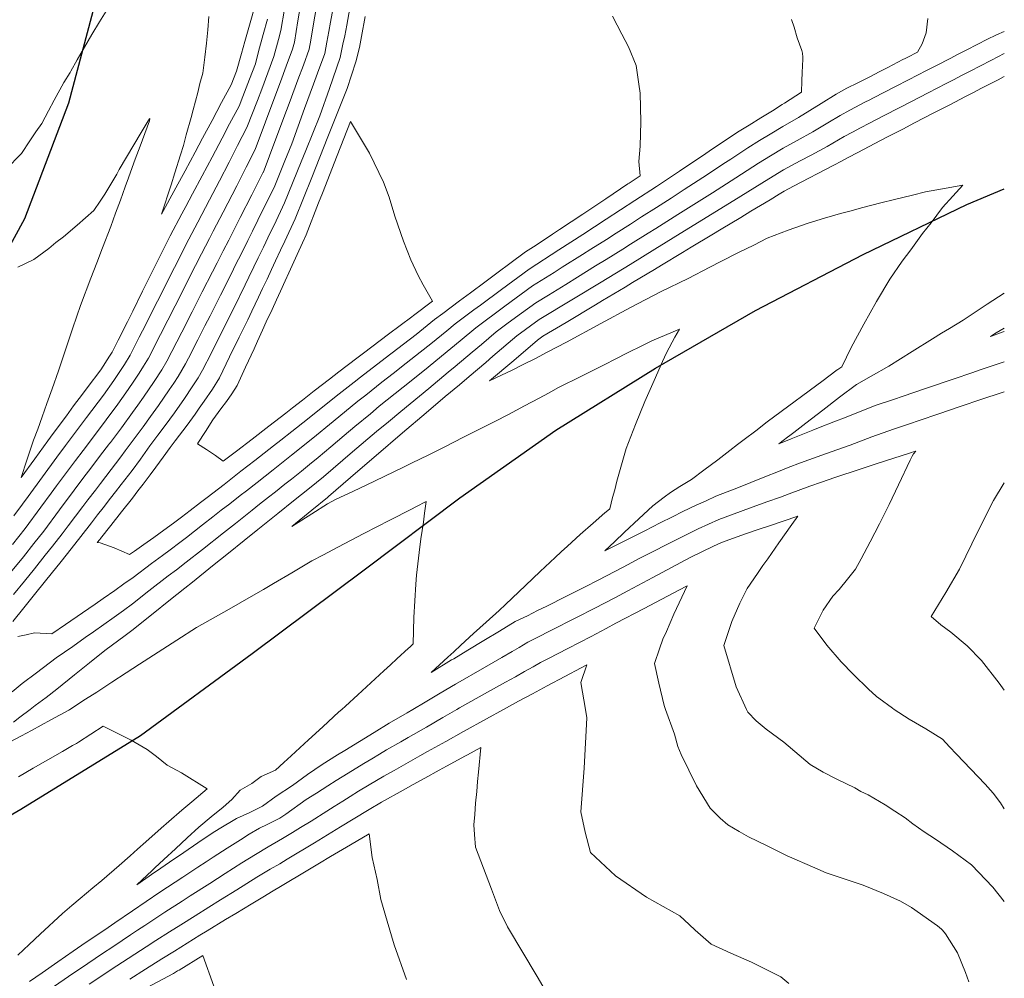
# Model space of a CAD drawing. Header units: inches. Extents: x 11351264 to 11356330, y 6702313 to 6706468.
# Tile 141 of 160: x 11356084 to 11356330, y 6704933 to 6705173. Entities that reach past the tile are written whole.
import ezdxf

# ---------------------------------------------------------------- set-up
doc = ezdxf.new("R2010")
doc.units = ezdxf.units.IN
doc.header["$MEASUREMENT"] = 0
doc.layers.add('Shumate_Contours_clip1', color=7, linetype='Continuous', lineweight=0)
doc.layers.add('Shumate_Streets_clip1', color=7, linetype='Continuous')

msp = doc.modelspace()

# ---------------------------------------------------------------- linework, layer by layer
at = {"layer": 'Shumate_Contours_clip1'}
for points, elevation in [([(11356081.44, 6705034.3), (11356084.66, 6705038.26), (11356087.31, 6705041.58), (11356089.76, 6705044.69), (11356093.7, 6705050.03), (11356097.36, 6705054.97), (11356099.58, 6705057.87), (11356101.8, 6705060.76), (11356104.01, 6705063.68), (11356105.98, 6705066.29), (11356106.26, 6705066.67), (11356106.35, 6705066.78), (11356106.44, 6705066.91), (11356106.69, 6705067.24), (11356109.19, 6705070.58), (11356111.98, 6705074.42), (11356113.3, 6705076.27), (11356114.74, 6705078.28), (11356117.43, 6705082.18), (11356119.33, 6705085.1), (11356120.6, 6705087.31), (11356124.36, 6705094.54), (11356126.91, 6705099.6), (11356129.46, 6705104.64), (11356132.01, 6705109.67), (11356133.16, 6705111.92), (11356134.68, 6705114.88), (11356136.08, 6705117.6), (11356138.05, 6705121.46), (11356138.99, 6705123.27), (11356141.9, 6705128.96), (11356144.75, 6705134.6), (11356144.78, 6705134.64), (11356144.8, 6705134.69), (11356144.96, 6705135.13), (11356147.67, 6705142.34), (11356150.54, 6705150.05), (11356151.46, 6705152.53), (11356153.41, 6705157.75), (11356154.78, 6705161.47), (11356156.26, 6705165.46), (11356156.64, 6705167.73), (11356157.53, 6705172.78), (11356158.38, 6705177.88)], 1380), ([(11356081.89, 6705041.3), (11356085.14, 6705045.37), (11356089.05, 6705050.72), (11356091.59, 6705054.2), (11356092.97, 6705056.06), (11356095.18, 6705059.08), (11356097.71, 6705062.42), (11356099.6, 6705064.91), (11356101.44, 6705067.35), (11356105.41, 6705072.6), (11356108.29, 6705076.51), (11356110.28, 6705079.32), (11356111.95, 6705081.73), (11356113.69, 6705084.29), (11356114.78, 6705086), (11356116.01, 6705088.05), (11356119.01, 6705093.95), (11356122.69, 6705101.16), (11356125.24, 6705106.23), (11356126.37, 6705108.48), (11356127.79, 6705111.26), (11356129.26, 6705114.17), (11356131.24, 6705117.98), (11356132.2, 6705119.83), (11356134.68, 6705124.6), (11356138.15, 6705131.23), (11356140.49, 6705135.9), (11356142.69, 6705140.35), (11356145.32, 6705147.22), (11356147.91, 6705154.17), (11356149.05, 6705157.27), (11356150.49, 6705161.17), (11356152.05, 6705165.44), (11356152.37, 6705166.61), (11356152.54, 6705167.23), (11356153.42, 6705172.58), (11356154.29, 6705177.94)], 1378), ([(11356082.2, 6705028.8), (11356084.93, 6705032.15), (11356087.42, 6705035.22), (11356090.13, 6705038.62), (11356091.94, 6705040.9), (11356094.4, 6705044), (11356095.91, 6705046.04), (11356099.53, 6705050.87), (11356100.82, 6705052.54), (11356102.69, 6705054.97), (11356103.98, 6705056.65), (11356105.29, 6705058.35), (11356109.06, 6705063.26), (11356110.16, 6705064.77), (11356111.39, 6705066.49), (11356113.4, 6705069.17), (11356114.62, 6705070.8), (11356116.53, 6705073.44), (11356118.49, 6705076.16), (11356121.19, 6705080.05), (11356122.34, 6705081.72), (11356123.44, 6705083.42), (11356125.26, 6705086.57), (11356126.01, 6705088.01), (11356128.35, 6705092.62), (11356130.13, 6705096.11), (11356131.43, 6705098.67), (11356134.05, 6705103.82), (11356136.85, 6705109.39), (11356137.74, 6705111.22), (11356139.36, 6705114.43), (11356140.89, 6705117.54), (11356142.06, 6705119.87), (11356144.75, 6705125.32), (11356147.43, 6705130.79), (11356150.15, 6705137.46), (11356151.88, 6705141.72), (11356155.1, 6705150.56), (11356157.36, 6705156.67), (11356158.34, 6705159.43), (11356160.15, 6705164.39), (11356160.65, 6705167.22), (11356161.18, 6705169.89), (11356161.57, 6705172.21), (11356162.5, 6705177.18)], 1382), ([(11356080.23, 6705135.33), (11356084.18, 6705139.29), (11356086.29, 6705142.46), (11356087.8, 6705144.78), (11356089.25, 6705146.84), (11356090.96, 6705150.01), (11356092.37, 6705152.64), (11356094.77, 6705157.12), (11356096.35, 6705159.59), (11356096.57, 6705159.91), (11356098.12, 6705162.77), (11356099.94, 6705165.97), (11356101.8, 6705169.15), (11356103.71, 6705172.3), (11356105.42, 6705174.96)], 1372), ([(11356082.01, 6705022.05), (11356084.73, 6705025.43), (11356087.46, 6705028.81), (11356090.18, 6705032.19), (11356091.65, 6705034.01), (11356094.13, 6705037.11), (11356096.6, 6705040.21), (11356099.07, 6705043.31), (11356101.69, 6705046.79), (11356103.24, 6705048.78), (11356104.61, 6705050.55), (11356106.48, 6705052.93), (11356107.75, 6705054.56), (11356109.18, 6705056.38), (11356111.87, 6705059.84), (11356113.97, 6705062.75), (11356116.34, 6705066.06), (11356118.33, 6705068.74), (11356120.17, 6705071.18), (11356122.48, 6705074.33), (11356125, 6705077.89), (11356126.97, 6705080.82), (11356128.46, 6705083.12), (11356129.53, 6705085), (11356131.75, 6705089.37), (11356135.04, 6705095.96), (11356137.43, 6705100.76), (11356140.19, 6705106.37), (11356141.13, 6705108.35), (11356142.36, 6705110.88), (11356143.45, 6705113.16), (11356144.78, 6705115.86), (11356146.48, 6705119.44), (11356147.43, 6705121.38), (11356150.07, 6705126.91), (11356154.26, 6705137.19), (11356155.4, 6705140.04), (11356158.87, 6705148.73), (11356161.3, 6705155.59), (11356164.01, 6705163.34), (11356164.67, 6705166.68), (11356165.17, 6705168.8), (11356165.69, 6705171.49), (11356166.46, 6705175.75)], 1384), ([(11356082.26, 6705048.49), (11356084.39, 6705051.41), (11356085.84, 6705053.39), (11356089.42, 6705058.3), (11356093, 6705063.2), (11356095.2, 6705066.14), (11356096.44, 6705067.78), (11356097.93, 6705069.78), (11356100.46, 6705073.15), (11356104.73, 6705078.76), (11356107.35, 6705082.46), (11356109.96, 6705086.4), (11356111.44, 6705088.78), (11356113.68, 6705093.26), (11356115.29, 6705096.42), (11356117.35, 6705100.53), (11356119.14, 6705104.07), (11356121.02, 6705107.81), (11356122.48, 6705110.72), (11356123.56, 6705112.87), (11356125.36, 6705116.42), (11356128.31, 6705122.08), (11356131.3, 6705127.73), (11356133.78, 6705132.43), (11356136.21, 6705137.16), (11356138.32, 6705141.28), (11356140.66, 6705145.82), (11356143.31, 6705152.61), (11356144.37, 6705155.44), (11356145.91, 6705159.55), (11356147.4, 6705163.62), (11356148.55, 6705167.85), (11356149.17, 6705170.13), (11356150.08, 6705175.46)], 1376), ([(11356131.13, 6705173.67), (11356130.82, 6705170.29), (11356130.51, 6705166.92), (11356130.11, 6705163.47), (11356129.57, 6705159.47), (11356128.89, 6705156.82), (11356128.39, 6705154.62), (11356127.22, 6705150.25), (11356126.69, 6705148.31), (11356125.45, 6705143.96), (11356124.8, 6705141.34), (11356124.03, 6705139), (11356122.59, 6705134.5), (11356121.63, 6705131.49), (11356119.28, 6705124.09), (11356122.83, 6705130.68), (11356125.14, 6705134.96), (11356127.67, 6705139.66), (11356129.56, 6705143.18), (11356131.94, 6705147.62), (11356134.31, 6705152.07), (11356136.69, 6705156.51), (11356138.05, 6705159.96), (11356139.29, 6705164.39), (11356140.12, 6705167.36), (11356140.96, 6705170.33), (11356141.61, 6705172.62), (11356142.51, 6705175.86)], 1372), ([(11356311.21, 6705173.12), (11356310.79, 6705169.58), (11356309.79, 6705166.81), (11356308.63, 6705164.73), (11356306.03, 6705163.39), (11356305.57, 6705163.15), (11356304.98, 6705162.85), (11356301.2, 6705160.9), (11356299.01, 6705159.77), (11356296.82, 6705158.64), (11356293.66, 6705157.01), (11356290.89, 6705155.64), (11356288.24, 6705154.16), (11356284.52, 6705151.84), (11356281.67, 6705150.09), (11356278.81, 6705148.35), (11356274.87, 6705146.07), (11356271.69, 6705144.12), (11356269.07, 6705142.53), (11356266.14, 6705140.74), (11356261.84, 6705137.88), (11356259.89, 6705136.63), (11356256.03, 6705134.07), (11356253.64, 6705132.53), (11356250.21, 6705130.25), (11356246.88, 6705128.15), (11356243.23, 6705125.8), (11356239.48, 6705123.45), (11356236.7, 6705121.64), (11356233.12, 6705119.37), (11356230.71, 6705117.8), (11356226.76, 6705115.31), (11356224.68, 6705113.97), (11356219.65, 6705110.82), (11356217.6, 6705109.49), (11356212.19, 6705106.11), (11356205.26, 6705101.06), (11356197.98, 6705095.63), (11356194.07, 6705092.36), (11356191.75, 6705090.42), (11356185.15, 6705084.98), (11356179.79, 6705080.74), (11356173.8, 6705075.96), (11356171.6, 6705074.1), (11356167.71, 6705070.9), (11356165.03, 6705068.63), (11356161.65, 6705065.83), (11356158.47, 6705063.12), (11356156.33, 6705061.4), (11356154.29, 6705059.73), (11356151.78, 6705057.73), (11356150.15, 6705056.42), (11356147.79, 6705054.57), (11356146.06, 6705053.19), (11356143.79, 6705051.4), (11356141.98, 6705049.95), (11356139.43, 6705047.95), (11356137.76, 6705046.63), (11356134.74, 6705044.26), (11356129.51, 6705040.11), (11356125.42, 6705036.89), (11356122.97, 6705035.02), (11356120.95, 6705033.48), (11356116.1, 6705029.7), (11356111.97, 6705026.48), (11356109.69, 6705024.82), (11356107.39, 6705023.15), (11356102.21, 6705019.45), (11356100.16, 6705018.03), (11356097, 6705015.81), (11356092.83, 6705012.94), (11356087.91, 6705009.18), (11356084.34, 6705006.48), (11356081.83, 6705004.43)], 1382), ([(11356277.04, 6705172.88), (11356277.71, 6705170.96), (11356278.48, 6705168.33), (11356279.66, 6705165.09), (11356279.79, 6705164.45), (11356279.93, 6705163.48), (11356279.91, 6705162.94), (11356279.77, 6705159.6), (11356279.61, 6705157.52), (11356279.6, 6705154.64), (11356275.3, 6705151.92), (11356274.76, 6705151.61), (11356272.26, 6705150.04), (11356269.35, 6705148.23), (11356266.43, 6705146.42), (11356263.51, 6705144.62), (11356260.46, 6705142.55), (11356257.3, 6705140.46), (11356254.74, 6705138.72), (11356251.09, 6705136.3), (11356249.01, 6705134.9), (11356243.27, 6705131.07), (11356237.79, 6705127.56), (11356230.67, 6705122.88), (11356224.75, 6705119.02), (11356218.8, 6705115.18), (11356211.33, 6705110.35), (11356204.41, 6705105.26), (11356199.12, 6705101.34), (11356197.49, 6705100.13), (11356192.85, 6705096.66), (11356190.69, 6705094.85), (11356186.69, 6705091.63), (11356184.08, 6705089.49), (11356180.55, 6705086.77), (11356177.24, 6705084.15), (11356174.46, 6705082.01), (11356170.4, 6705078.78), (11356168.41, 6705077.24), (11356162.26, 6705072.19), (11356157.16, 6705067.97), (11356151.82, 6705063.71), (11356147.22, 6705060.06), (11356143.2, 6705056.91), (11356140.55, 6705054.82), (11356138.95, 6705053.58), (11356136.33, 6705051.53), (11356134.23, 6705049.9), (11356132.11, 6705048.24), (11356129.5, 6705046.22), (11356125.47, 6705043.09), (11356123.84, 6705041.81), (11356121.38, 6705039.98), (11356119.48, 6705038.59), (11356116.74, 6705036.57), (11356112.12, 6705033.06), (11356109.83, 6705031.44), (11356107.55, 6705029.82), (11356104.66, 6705027.79), (11356102.65, 6705026.42), (11356099.43, 6705024.18), (11356095.22, 6705021.31), (11356091.8, 6705018.98), (11356087.46, 6705019.17), (11356085.35, 6705018.71), (11356083.24, 6705018.25)], 1384), ([(11356083.26, 6705110.81), (11356087.23, 6705112.73), (11356091.01, 6705115.52), (11356092.78, 6705117), (11356094.68, 6705118.44), (11356098.1, 6705121.36), (11356102.31, 6705125.03), (11356103.9, 6705127.38), (11356105.05, 6705129.14), (11356108.1, 6705134.11), (11356108.66, 6705135.27), (11356110.49, 6705138.36), (11356112.31, 6705141.47), (11356114.13, 6705144.57), (11356115.87, 6705147.53), (11356115.97, 6705147.67), (11356116.33, 6705148.08), (11356116.25, 6705147.49), (11356115.08, 6705144.36), (11356113.88, 6705141.13), (11356112.68, 6705137.9), (11356111.49, 6705134.67), (11356111, 6705133.22), (11356110.17, 6705130.97), (11356108.96, 6705127.65), (11356107.75, 6705124.33), (11356106.54, 6705121.02), (11356104.5, 6705115.66), (11356103.04, 6705111.88), (11356101.56, 6705108.09), (11356099, 6705101.19), (11356098.03, 6705098.57), (11356096.96, 6705095.34), (11356095.37, 6705090.63), (11356093.45, 6705084.89), (11356091.84, 6705080.32), (11356090.54, 6705076.68), (11356089.35, 6705073.36), (11356088.27, 6705070.26), (11356087.17, 6705067.44), (11356085.51, 6705062.46), (11356084.12, 6705058.13), (11356087.51, 6705062.8), (11356090.81, 6705067.33), (11356091.47, 6705068.21), (11356093.85, 6705071.47), (11356095.43, 6705073.59), (11356097.24, 6705076.06), (11356099.42, 6705078.97), (11356100.63, 6705080.62), (11356104.03, 6705085.11), (11356106.25, 6705088.5), (11356106.88, 6705089.52), (11356108.37, 6705092.51), (11356110.7, 6705097.16), (11356112.03, 6705099.83), (11356114.52, 6705104.81), (11356115.68, 6705107.15), (11356118.34, 6705112.46), (11356119.34, 6705114.47), (11356121.46, 6705118.66), (11356124.34, 6705124.18), (11356125.35, 6705126.05), (11356127.04, 6705129.19), (11356129.45, 6705133.7), (11356131.94, 6705138.41), (11356134.41, 6705143.13), (11356136.3, 6705146.71), (11356138.67, 6705151.18), (11356139.61, 6705153.58), (11356141.33, 6705157.95), (11356142.78, 6705161.81), (11356143.58, 6705164.83), (11356144.75, 6705169.09), (11356145.83, 6705173.01)], 1374), ([(11356232.26, 6705173.7), (11356234.56, 6705169.22), (11356236.19, 6705166.04), (11356238.17, 6705161.4), (11356238.78, 6705156.66), (11356239.19, 6705154.43), (11356239.34, 6705147.24), (11356239.14, 6705141.14), (11356238.78, 6705137.28), (11356239.12, 6705133.73), (11356236.39, 6705131.88), (11356236.09, 6705131.69), (11356230.55, 6705127.98), (11356224.75, 6705124.1), (11356218.91, 6705120.23), (11356217.16, 6705119.09), (11356213.06, 6705116.36), (11356210.46, 6705114.67), (11356206.53, 6705111.74), (11356203.54, 6705109.54), (11356200.22, 6705107.07), (11356196.63, 6705104.4), (11356193.92, 6705102.39), (11356189.72, 6705099.23), (11356187.67, 6705097.7), (11356183.01, 6705093.96), (11356175.25, 6705088.03), (11356169.1, 6705083.28), (11356167.47, 6705082.02), (11356162.97, 6705078.54), (11356155.86, 6705072.77), (11356151.91, 6705069.66), (11356149.12, 6705067.46), (11356147.29, 6705066.03), (11356142.64, 6705062.4), (11356139.13, 6705059.67), (11356134.91, 6705056.4), (11356130.68, 6705053.14), (11356129, 6705051.86), (11356126.44, 6705049.89), (11356124.23, 6705048.2), (11356122.27, 6705046.69), (11356119.8, 6705044.9), (11356117.32, 6705043.12), (11356114.83, 6705041.36), (11356112.49, 6705039.7), (11356112.26, 6705039.53), (11356111.24, 6705038.82), (11356109.34, 6705039.7), (11356107.38, 6705040.51), (11356103.85, 6705041.72), (11356103.16, 6705041.85), (11356103.77, 6705042.61), (11356103.85, 6705042.71), (11356103.94, 6705042.82), (11356106.55, 6705046.12), (11356109.27, 6705049.54), (11356111.98, 6705052.98), (11356113.36, 6705054.74), (11356114.69, 6705056.42), (11356116.41, 6705058.77), (11356117.82, 6705060.72), (11356119.66, 6705063.22), (11356121.4, 6705065.62), (11356122.68, 6705067.35), (11356125.65, 6705071.24), (11356127.66, 6705073.97), (11356128.67, 6705075.47), (11356129.93, 6705077.21), (11356132.04, 6705080.29), (11356133.78, 6705083.12), (11356136.32, 6705088.36), (11356138.71, 6705093.28), (11356140.85, 6705097.67), (11356141.86, 6705099.79), (11356143.57, 6705103.32), (11356144.58, 6705105.5), (11356145.7, 6705107.86), (11356146.82, 6705110.28), (11356147.83, 6705112.4), (11356149.06, 6705115.06), (11356150.16, 6705117.37), (11356152.74, 6705122.98), (11356156.9, 6705133.31), (11356160.95, 6705143.51), (11356165.74, 6705155.62), (11356167.96, 6705162.25), (11356168.83, 6705165.9), (11356169.35, 6705168.65), (11356170.25, 6705173.63)], 1386), ([(11356330.36, 6705169.92), (11356330.34, 6705169.91), (11356328.44, 6705169.02), (11356325.98, 6705167.87), (11356323.72, 6705166.73), (11356320.81, 6705165.23), (11356318.79, 6705164.18), (11356316.77, 6705163.14), (11356313.37, 6705161.39), (11356310.9, 6705160.12), (11356306.35, 6705157.76), (11356303.12, 6705156.1), (11356300.37, 6705154.68), (11356297.59, 6705153.25), (11356296.52, 6705152.7), (11356295.58, 6705152.23), (11356291.63, 6705150.14), (11356289.25, 6705148.84), (11356286.15, 6705146.99), (11356282.36, 6705144.74), (11356278.46, 6705142.54), (11356274.98, 6705140.61), (11356271.8, 6705138.69), (11356268.77, 6705136.86), (11356263.14, 6705133.23), (11356257.24, 6705129.42), (11356248.59, 6705124.01), (11356243.07, 6705120.55), (11356241.16, 6705119.38), (11356236.72, 6705116.56), (11356234.78, 6705115.35), (11356230.63, 6705112.74), (11356228, 6705111.14), (11356223.44, 6705108.29), (11356220.52, 6705106.52), (11356216.22, 6705103.84), (11356213.04, 6705101.9), (11356209.42, 6705099.28), (11356206.1, 6705096.86), (11356203.09, 6705094.61), (11356199.39, 6705091.46), (11356197.1, 6705089.55), (11356192.82, 6705085.93), (11356191.07, 6705084.49), (11356186.24, 6705080.42), (11356179.16, 6705074.69), (11356176.11, 6705072.11), (11356173.13, 6705069.61), (11356167.13, 6705064.52), (11356159.79, 6705058.26), (11356156.32, 6705055.41), (11356152.35, 6705052.24), (11356148.38, 6705049.06), (11356143.41, 6705045.06), (11356139.94, 6705042.31), (11356136, 6705039.15), (11356132.05, 6705035.98), (11356127.02, 6705031.92), (11356125.11, 6705030.43), (11356121.11, 6705027.23), (11356117.12, 6705024.04), (11356111.83, 6705019.77), (11356110.12, 6705018.5), (11356105.02, 6705014.74), (11356101.2, 6705011.69), (11356097.43, 6705008.65), (11356093.05, 6705005.09), (11356090.33, 6705003.03), (11356087.62, 6705000.97), (11356086.35, 6705000), (11356083.77, 6704998.04), (11356082.2, 6704996.78)], 1380), ([(11356330.36, 6705164.36), (11356327.15, 6705162.71), (11356324.2, 6705161.2), (11356321.99, 6705160.06), (11356319.63, 6705158.83), (11356317.65, 6705157.81), (11356315.78, 6705156.85), (11356311.25, 6705154.51), (11356307.12, 6705152.37), (11356304.01, 6705150.77), (11356300.25, 6705148.83), (11356296.58, 6705146.93), (11356294.36, 6705145.76), (11356292.31, 6705144.66), (11356290.25, 6705143.55), (11356285.96, 6705141.08), (11356282, 6705138.93), (11356279.23, 6705137.45), (11356275.08, 6705135.21), (11356271.39, 6705132.99), (11356264.38, 6705128.58), (11356257.21, 6705124.15), (11356250.28, 6705119.9), (11356242.82, 6705115.33), (11356236.64, 6705111.5), (11356229.35, 6705107.07), (11356222.03, 6705102.64), (11356213.88, 6705097.71), (11356208.22, 6705093.58), (11356202.27, 6705088.51), (11356200.46, 6705086.96), (11356196.31, 6705083.44), (11356193.9, 6705081.38), (11356190.34, 6705078.38), (11356187.34, 6705075.8), (11356184.43, 6705073.44), (11356180.7, 6705070.22), (11356178.47, 6705068.34), (11356174.17, 6705064.62), (11356172.53, 6705063.24), (11356166.61, 6705058.14), (11356161.11, 6705053.36), (11356160.81, 6705053.12), (11356156.87, 6705049.93), (11356151.88, 6705045.87), (11356156.91, 6705049.04), (11356160.87, 6705051.54), (11356163.04, 6705052.67), (11356167.21, 6705054.64), (11356172.59, 6705057.21), (11356175.19, 6705058.46), (11356179.74, 6705060.64), (11356182.04, 6705061.77), (11356186.01, 6705063.7), (11356190.35, 6705065.9), (11356194.71, 6705068.13), (11356200.44, 6705071.01), (11356202.73, 6705072.18), (11356206.19, 6705073.91), (11356210.21, 6705076.06), (11356213.85, 6705078.03), (11356216.18, 6705079.29), (11356218.72, 6705080.67), (11356224.42, 6705083.53), (11356226.26, 6705084.44), (11356230.13, 6705086.39), (11356233.09, 6705087.85), (11356235.84, 6705089.25), (11356239.93, 6705091.26), (11356242.04, 6705092.33), (11356248.99, 6705095.3), (11356247.87, 6705093.29), (11356245.71, 6705089.39), (11356244.76, 6705087.23), (11356242.66, 6705082.42), (11356240.28, 6705077.13), (11356237.95, 6705071.41), (11356235.63, 6705065.41), (11356234.48, 6705061.32), (11356233.33, 6705057.22), (11356232.77, 6705055.01), (11356232.25, 6705053.07), (11356231.56, 6705050.23), (11356230.63, 6705049.54), (11356230.33, 6705049.27), (11356227.35, 6705046.65), (11356224.15, 6705043.8), (11356220.97, 6705040.95), (11356219.38, 6705039.51), (11356217.82, 6705038.09), (11356214.06, 6705034.55), (11356210.44, 6705031.06), (11356207.09, 6705027.9), (11356205.38, 6705026.28), (11356203.8, 6705024.8), (11356200.61, 6705021.9), (11356197.42, 6705018.99), (11356194.23, 6705016.08), (11356192.45, 6705014.45), (11356191, 6705013.12), (11356186.81, 6705009.29), (11356191.9, 6705012.39), (11356192.46, 6705012.72), (11356196.02, 6705014.87), (11356199.97, 6705017.26), (11356203.92, 6705019.63), (11356207.88, 6705022.01), (11356210.9, 6705023.49), (11356213.47, 6705024.78), (11356215.73, 6705025.89), (11356220.56, 6705028.3), (11356225.4, 6705030.72), (11356228.65, 6705032.42), (11356234.92, 6705035.68), (11356239.07, 6705037.89), (11356242.28, 6705039.53), (11356246, 6705041.42), (11356247.97, 6705042.41), (11356253.68, 6705045.27), (11356256.24, 6705046.44), (11356258.83, 6705047.62), (11356266.52, 6705050.42), (11356270.84, 6705052.01), (11356274.32, 6705053.23), (11356276.48, 6705054.06), (11356281.62, 6705055.94), (11356284.59, 6705056.96), (11356287.92, 6705058.1), (11356294.24, 6705060.22), (11356297.78, 6705061.36), (11356300.57, 6705062.29), (11356306.61, 6705064.21), (11356306.88, 6705064.31), (11356307.03, 6705064.36), (11356308.18, 6705064.74), (11356307.62, 6705064.08), (11356307.29, 6705063.46), (11356306.75, 6705062.46), (11356303.89, 6705056.26), (11356301.49, 6705051.37), (11356300.38, 6705049.05), (11356299.07, 6705046.53), (11356296.8, 6705041.96), (11356294.52, 6705037.77), (11356293.07, 6705035.11), (11356291.08, 6705032.65), (11356289, 6705030.08), (11356287.44, 6705028.42), (11356285.02, 6705024.88), (11356282.7, 6705020.34), (11356285.92, 6705016.13), (11356289.5, 6705011.95), (11356292.47, 6705008.82), (11356296.44, 6705005.02), (11356298.17, 6705003.42), (11356298.35, 6705003.24), (11356298.93, 6705002.84), (11356302.35, 6705000.28), (11356302.79, 6705000), (11356306.49, 6704997.6), (11356310.69, 6704995.14), (11356314.85, 6704992.53), (11356316.64, 6704990.65), (11356318.42, 6704988.78), (11356321.98, 6704985.04), (11356325.54, 6704981.27), (11356327.6, 6704979.05), (11356329.4, 6704976.6), (11356330.36, 6704975.13)], 1378), ([(11356330.36, 6705158.6), (11356328.82, 6705157.8), (11356324.68, 6705155.66), (11356322.49, 6705154.53), (11356320.66, 6705153.58), (11356316.68, 6705151.52), (11356312.69, 6705149.47), (11356307.89, 6705146.98), (11356304.91, 6705145.44), (11356300.92, 6705143.37), (11356297.94, 6705141.82), (11356293.67, 6705139.6), (11356291.25, 6705138.32), (11356289.58, 6705137.39), (11356287.64, 6705136.39), (11356285.59, 6705135.28), (11356283.49, 6705134.2), (11356281.59, 6705133.18), (11356277.58, 6705131.09), (11356275.19, 6705129.86), (11356273.99, 6705129.14), (11356271.71, 6705127.72), (11356266.91, 6705124.85), (11356264.4, 6705123.3), (11356259.43, 6705120.34), (11356257.08, 6705118.89), (11356251.95, 6705115.83), (11356249.76, 6705114.49), (11356244.47, 6705111.33), (11356242.73, 6705110.25), (11356237.26, 6705106.99), (11356235.36, 6705105.83), (11356229.75, 6705102.49), (11356227.98, 6705101.42), (11356220.6, 6705097), (11356214.73, 6705093.5), (11356213.41, 6705092.54), (11356207.47, 6705087.47), (11356201.44, 6705082.31), (11356207.23, 6705085.14), (11356209.68, 6705086.36), (11356212.94, 6705087.96), (11356215.87, 6705089.5), (11356220.68, 6705092), (11356229.29, 6705096.67), (11356236.76, 6705100.68), (11356244.21, 6705104.65), (11356251.14, 6705108.02), (11356256.59, 6705110.85), (11356259.34, 6705112.21), (11356263.77, 6705114.5), (11356267.62, 6705116.38), (11356270.93, 6705118.08), (11356276.21, 6705120.07), (11356281.26, 6705121.87), (11356285.36, 6705123.09), (11356289.34, 6705124.26), (11356291.68, 6705124.87), (11356294.9, 6705125.74), (11356299.47, 6705126.91), (11356302.85, 6705127.78), (11356307.39, 6705128.9), (11356310.61, 6705129.69), (11356314.89, 6705130.45), (11356319.94, 6705131.34), (11356317.49, 6705128.65), (11356314.89, 6705125.8), (11356312.03, 6705121.96), (11356309.91, 6705119.26), (11356306.91, 6705115.21), (11356304.77, 6705112.33), (11356301.73, 6705107.86), (11356298.33, 6705102.23), (11356295.16, 6705096.51), (11356292.04, 6705090.67), (11356289.68, 6705085.84), (11356288.7, 6705085.21), (11356288.52, 6705085.1), (11356288.14, 6705084.83), (11356284.95, 6705082.46), (11356281.46, 6705079.86), (11356279.59, 6705078.46), (11356277.97, 6705077.26), (11356274.48, 6705074.64), (11356271, 6705072.03), (11356268.09, 6705069.84), (11356265.17, 6705067.65), (11356263.55, 6705066.4), (11356261.61, 6705064.9), (11356258.6, 6705062.55), (11356255.1, 6705059.92), (11356251.98, 6705057.64), (11356249.11, 6705055.85), (11356246.75, 6705054.37), (11356245.12, 6705053.16), (11356242.36, 6705051.04), (11356238.8, 6705047.74), (11356235.26, 6705044.44), (11356232.72, 6705042.03), (11356230.31, 6705039.75), (11356233.31, 6705041.26), (11356238.45, 6705043.86), (11356240.28, 6705044.78), (11356244.14, 6705046.73), (11356247.27, 6705048.3), (11356249.84, 6705049.6), (11356253.21, 6705051.18), (11356255.66, 6705052.31), (11356258.12, 6705053.44), (11356263.76, 6705055.62), (11356269.96, 6705058.12), (11356274.23, 6705059.82), (11356276.24, 6705060.59), (11356279.33, 6705061.81), (11356283.49, 6705063.3), (11356285.59, 6705064.08), (11356291.72, 6705066.23), (11356297.22, 6705068.27), (11356302.61, 6705070.24), (11356304.9, 6705071.02), (11356306.89, 6705071.69), (11356308.81, 6705072.35), (11356314.2, 6705074.18), (11356318.78, 6705075.72), (11356325.23, 6705077.88), (11356329.09, 6705079.17), (11356330.36, 6705079.6)], 1376), ([(11356330.36, 6705104.35), (11356326.06, 6705101.52), (11356320.04, 6705097.58), (11356316.65, 6705095.49), (11356314.66, 6705094.3), (11356312.4, 6705092.86), (11356307.27, 6705089.69), (11356301.4, 6705086.05), (11356296.99, 6705083.55), (11356293.35, 6705081.46), (11356289.11, 6705078.23), (11356284.87, 6705075.01), (11356280.66, 6705071.77), (11356277.61, 6705069.41), (11356276.66, 6705068.68), (11356276.04, 6705068.21), (11356273.88, 6705066.52), (11356276.99, 6705067.81), (11356277.8, 6705068.12), (11356282.38, 6705069.97), (11356284.25, 6705070.7), (11356287.67, 6705072.08), (11356290.76, 6705073.28), (11356292.97, 6705074.17), (11356298.29, 6705076.23), (11356302.57, 6705077.69), (11356305.04, 6705078.53), (11356310.6, 6705080.43), (11356317.79, 6705082.87), (11356322.26, 6705084.38), (11356324.53, 6705085.15), (11356328.58, 6705086.52), (11356330.36, 6705087.13)], 1374), ([(11356330.36, 6705095.54), (11356328.34, 6705094.35), (11356327.92, 6705094.08), (11356326.88, 6705093.48), (11356328.07, 6705093.89), (11356328.26, 6705093.95), (11356330.36, 6705094.67)], 1372), ([(11356330.36, 6705056.77), (11356327.69, 6705052.34), (11356323.78, 6705044.77), (11356319.18, 6705035.13), (11356315.68, 6705029.32), (11356312.01, 6705023.33), (11356314.45, 6705021.24), (11356317, 6705019.39), (11356321.1, 6705015.9), (11356324.62, 6705012.23), (11356329.06, 6705006.55), (11356330.36, 6705004.8)], 1376), ([(11356081.17, 6704991.79), (11356084.14, 6704993.41), (11356086.65, 6704994.73), (11356091.52, 6704997.38), (11356096.04, 6704999.83), (11356096.29, 6705000), (11356100.25, 6705002.56), (11356103.02, 6705004.37), (11356106.78, 6705006.81), (11356110.38, 6705009.15), (11356113.77, 6705011.36), (11356118.39, 6705014.39), (11356123.06, 6705017.37), (11356128.02, 6705020.5), (11356136.19, 6705025.16), (11356141.73, 6705028.33), (11356144.84, 6705030.06), (11356147.32, 6705031.55), (11356151.9, 6705034.25), (11356156.93, 6705037.25), (11356159.83, 6705038.78), (11356163.46, 6705040.7), (11356169.97, 6705044.08), (11356173.2, 6705045.74), (11356176.48, 6705047.43), (11356181.87, 6705050.21), (11356182.94, 6705050.74), (11356185.53, 6705052.11), (11356185.14, 6705049.2), (11356184.84, 6705046.9), (11356184.22, 6705042.74), (11356183.78, 6705039.34), (11356183.16, 6705033.66), (11356182.96, 6705031.43), (11356182.44, 6705023.04), (11356182.31, 6705016.4), (11356181.47, 6705015.62), (11356181.15, 6705015.34), (11356178.23, 6705012.65), (11356176.62, 6705011.18), (11356174.97, 6705009.67), (11356171.71, 6705006.68), (11356168.46, 6705003.7), (11356165.36, 6705000.86), (11356164.41, 6705000), (11356163.71, 6704999.36), (11356159.7, 6704995.68), (11356156.1, 6704992.38), (11356151.74, 6704988.39), (11356149.9, 6704986.7), (11356147.78, 6704984.76), (11356144.25, 6704983.21), (11356141.9, 6704981.42), (11356138.99, 6704979.8), (11356136.83, 6704977.45), (11356134.68, 6704975.49), (11356131.7, 6704973.07), (11356128.57, 6704970.49), (11356125.67, 6704967.79), (11356122.75, 6704965.09), (11356119.84, 6704962.39), (11356117.62, 6704960.32), (11356116.89, 6704959.66), (11356113.06, 6704956.08), (11356117.59, 6704959.21), (11356117.99, 6704959.46), (11356121.29, 6704961.73), (11356124.83, 6704964.15), (11356128.37, 6704966.56), (11356131.92, 6704968.97), (11356133.71, 6704970.1), (11356138.03, 6704972.69), (11356141.36, 6704974.2), (11356144.57, 6704975.79), (11356147.96, 6704978.26), (11356152.1, 6704980.96), (11356155.86, 6704983.7), (11356159.52, 6704986.21), (11356163.33, 6704988.6), (11356165.15, 6704989.72), (11356168.86, 6704991.99), (11356172.56, 6704994.26), (11356176.27, 6704996.52), (11356180.78, 6704999.14), (11356182.22, 6705000), (11356185.26, 6705001.82), (11356189.08, 6705004.1), (11356192.91, 6705006.36), (11356200.13, 6705010.48), (11356204.47, 6705013.02), (11356207.06, 6705014.55), (11356208.8, 6705015.56), (11356211.04, 6705016.88), (11356213.55, 6705018.13), (11356216.62, 6705019.68), (11356223.24, 6705023.02), (11356227.77, 6705025.39), (11356232.77, 6705028), (11356236.07, 6705029.74), (11356242.31, 6705033.05), (11356251.68, 6705038.05), (11356257.53, 6705040.93), (11356259.54, 6705041.86), (11356265.55, 6705043.97), (11356269.21, 6705045.23), (11356271.57, 6705046.05), (11356278.62, 6705048.46), (11356277.15, 6705046.37), (11356273.92, 6705041.76), (11356271.13, 6705037.74), (11356269.89, 6705036.07), (11356268.55, 6705034.07), (11356265.94, 6705030.27), (11356264.1, 6705026.6), (11356262.09, 6705022.07), (11356260.11, 6705016.02), (11356263.21, 6705005.68), (11356265.78, 6705000), (11356266.08, 6704999.34), (11356268.22, 6704997.16), (11356270.69, 6704995.06), (11356275.11, 6704991.77), (11356281.73, 6704986.22), (11356284.97, 6704984.29), (11356288.43, 6704982.57), (11356292.95, 6704980.33), (11356294.4, 6704979.43), (11356296.24, 6704978.58), (11356300.55, 6704976.07), (11356302.96, 6704974.55), (11356305.56, 6704972.87), (11356307.48, 6704971.34), (11356310.26, 6704969.34), (11356313.16, 6704967.53), (11356317.38, 6704964.61), (11356322.18, 6704961.1), (11356327.5, 6704955.5), (11356330.36, 6704951.89)], 1380), ([(11356086.19, 6704931.85), (11356089.34, 6704934.02), (11356093.28, 6704936.76), (11356097.16, 6704939.41), (11356100.39, 6704941.65), (11356105.07, 6704944.81), (11356107.53, 6704946.52), (11356112.02, 6704949.57), (11356115.42, 6704951.88), (11356118.83, 6704954.19), (11356124.61, 6704957.94), (11356128.39, 6704960.45), (11356130.46, 6704961.83), (11356132.19, 6704962.97), (11356135.67, 6704965.27), (11356139.01, 6704967.35), (11356141.25, 6704968.72), (11356143.79, 6704970.25), (11356145.72, 6704971.13), (11356148.91, 6704972.74), (11356150.4, 6704973.8), (11356155.52, 6704977.46), (11356158.05, 6704979.06), (11356160.88, 6704980.85), (11356163.02, 6704982.2), (11356165.97, 6704984.05), (11356169.91, 6704986.44), (11356171.92, 6704987.65), (11356173.86, 6704988.82), (11356175.62, 6704989.89), (11356179.18, 6704991.91), (11356181.06, 6704993.01), (11356185.6, 6704995.59), (11356189.76, 6704998), (11356193.21, 6705000), (11356193.9, 6705000.4), (11356200.91, 6705004.31), (11356205.4, 6705006.82), (11356207.93, 6705008.2), (11356210.17, 6705009.49), (11356212.37, 6705010.71), (11356214.2, 6705011.76), (11356216.21, 6705012.77), (11356221.07, 6705015.28), (11356226.84, 6705018.32), (11356230.6, 6705020.3), (11356233.07, 6705021.6), (11356240.14, 6705025.31), (11356248.85, 6705029.9), (11356250.94, 6705031), (11356247.61, 6705023.87), (11356245.74, 6705019.5), (11356244.8, 6705017.6), (11356244.01, 6705015.18), (11356242.75, 6705011.53), (11356243.85, 6705006.61), (11356245.14, 6705001.01), (11356245.5, 6705000), (11356247.71, 6704993.8), (11356248.56, 6704990.75), (11356249.38, 6704988.68), (11356253.26, 6704980.83), (11356256.66, 6704975.23), (11356259.23, 6704972.78), (11356261.08, 6704971.12), (11356263.97, 6704969.44), (11356266.3, 6704968.07), (11356270.93, 6704965.79), (11356276.01, 6704963.32), (11356282.92, 6704960.27), (11356285.74, 6704959.04), (11356295.02, 6704955.94), (11356300.08, 6704953.9), (11356304.37, 6704951.95), (11356307.15, 6704950.4), (11356313.62, 6704945.78), (11356314.6, 6704944.97), (11356314.85, 6704944.68), (11356315.66, 6704943.75), (11356318.67, 6704939.03), (11356320.67, 6704934.1), (11356321.47, 6704931.73)], 1382), ([(11356091.34, 6704929.88), (11356097.08, 6704933.84), (11356099.24, 6704935.29), (11356104.24, 6704938.7), (11356107.32, 6704940.71), (11356111.46, 6704943.51), (11356113.22, 6704944.69), (11356115.09, 6704945.9), (11356120.06, 6704949.21), (11356124.39, 6704951.97), (11356126.42, 6704953.29), (11356131.34, 6704956.38), (11356135.2, 6704958.88), (11356139.4, 6704961.6), (11356142.76, 6704963.65), (11356145.98, 6704965.55), (11356149.56, 6704967.68), (11356152.04, 6704969.17), (11356154.08, 6704970.4), (11356156.72, 6704972.04), (11356160.68, 6704974.53), (11356162.53, 6704975.7), (11356164.64, 6704977.04), (11356166.52, 6704978.21), (11356168.62, 6704979.5), (11356171.27, 6704981.1), (11356174.98, 6704983.31), (11356177.51, 6704984.73), (11356180.42, 6704986.38), (11356183.99, 6704988.37), (11356185.86, 6704989.43), (11356190.48, 6704992), (11356194.89, 6704994.5), (11356200.65, 6704997.66), (11356204.93, 6705000), (11356206.4, 6705000.81), (11356208.7, 6705002.04), (11356212.17, 6705003.93), (11356215.85, 6705005.89), (11356217.31, 6705006.7), (11356218.89, 6705007.52), (11356225.79, 6705011.15), (11356224.28, 6705006.75), (11356225.43, 6705000), (11356225.78, 6704997.91), (11356225.16, 6704985.25), (11356224.28, 6704974.37), (11356225.39, 6704969.23), (11356226.73, 6704964.18), (11356232.94, 6704958.27), (11356240.75, 6704952.94), (11356249.09, 6704948.25), (11356251.43, 6704946.1), (11356252.93, 6704944.68), (11356256.93, 6704941.2), (11356261.9, 6704938.91), (11356267.05, 6704936.65), (11356274.37, 6704933.01), (11356276.42, 6704931.3)], 1384), ([(11356083.44, 6704983.15), (11356087.13, 6704985.28), (11356090.8, 6704987.38), (11356094.48, 6704989.49), (11356096.98, 6704990.95), (11356097.49, 6704991.24), (11356097.93, 6704991.5), (11356098.45, 6704991.82), (11356104.64, 6704995.83), (11356111.65, 6704992.26), (11356115.66, 6704989.94), (11356117.97, 6704988.19), (11356120.63, 6704986.07), (11356124.26, 6704984.12), (11356130.66, 6704980.14), (11356126.86, 6704976.88), (11356124.35, 6704974.72), (11356121.1, 6704971.94), (11356119.19, 6704970.22), (11356115.29, 6704966.8), (11356113.24, 6704964.99), (11356111.39, 6704963.35), (11356108.64, 6704960.9), (11356104.32, 6704957.1), (11356102.03, 6704955.27), (11356098.86, 6704952.61), (11356096.81, 6704950.89), (11356094.48, 6704948.9), (11356088.84, 6704943.68), (11356086.13, 6704941.1), (11356083.27, 6704938.46)], 1382), ([(11356101.17, 6704931.14), (11356108.07, 6704935.76), (11356115.39, 6704940.49), (11356117.84, 6704942.08), (11356121.27, 6704944.28), (11356124.07, 6704946.02), (11356127.65, 6704948.31), (11356131.08, 6704950.42), (11356134.04, 6704952.3), (11356138.15, 6704954.81), (11356143.11, 6704957.95), (11356146.49, 6704959.97), (11356148.85, 6704961.35), (11356150.73, 6704962.45), (11356157.56, 6704966.54), (11356164.12, 6704970.55), (11356167.26, 6704972.52), (11356171.26, 6704974.96), (11356174.34, 6704976.79), (11356179.77, 6704979.81), (11356182.31, 6704981.2), (11356185.21, 6704982.81), (11356188.84, 6704984.79), (11356190.64, 6704985.79), (11356195.4, 6704988.38), (11356195.87, 6704988.64), (11356199.25, 6704990.46), (11356198.64, 6704984.32), (11356198.4, 6704981.91), (11356198.27, 6704979.45), (11356197.94, 6704976.49), (11356197.72, 6704973.65), (11356197.52, 6704971.07), (11356197.64, 6704968.7), (11356197.91, 6704965.47), (11356201.89, 6704955), (11356203.91, 6704949.65), (11356205.93, 6704945.55), (11356213.33, 6704933.1), (11356217.35, 6704926.22)], 1386), ([(11356111.35, 6704932.45), (11356115.2, 6704934.89), (11356119.32, 6704937.48), (11356122.47, 6704939.44), (11356128.86, 6704943.4), (11356130.69, 6704944.49), (11356135.27, 6704947.33), (11356137.84, 6704948.87), (11356141.68, 6704951.23), (11356145.03, 6704953.23), (11356146.79, 6704954.32), (11356149.46, 6704955.9), (11356155.51, 6704959.5), (11356158.86, 6704961.49), (11356161.56, 6704963.11), (11356166.59, 6704966.1), (11356171.24, 6704968.86), (11356172.04, 6704962.9), (11356173.27, 6704957.42), (11356174.16, 6704952.41), (11356175.76, 6704946.95), (11356177.56, 6704941.01), (11356180.63, 6704932.37)], 1388), ([(11356112.98, 6704928.87), (11356122.26, 6704933.84), (11356123.25, 6704934.46), (11356123.64, 6704934.7), (11356129.63, 6704938.32), (11356132.35, 6704930.66)], 1390)]:
    msp.add_lwpolyline(points, dxfattribs=dict(at, elevation=elevation))
at = {"layer": 'Shumate_Contours_clip1', "elevation": 1388}
msp.add_lwpolyline([(11356128.25, 6705066.57), (11356128.34, 6705066.68), (11356128.38, 6705066.73), (11356130.24, 6705069.64), (11356132.13, 6705072.56), (11356134.11, 6705075.29), (11356135.49, 6705077.17), (11356136.89, 6705079.05), (11356138.17, 6705081.17), (11356140.31, 6705085.78), (11356142.44, 6705090.4), (11356143.28, 6705092.27), (11356144.57, 6705095.02), (11356145.5, 6705097.1), (11356146.99, 6705100.22), (11356148.08, 6705102.67), (11356149.07, 6705104.81), (11356150.24, 6705107.42), (11356151.15, 6705109.4), (11356152.39, 6705112.17), (11356153.23, 6705113.99), (11356154.54, 6705116.92), (11356155.47, 6705118.97), (11356158.59, 6705126.91), (11356159.58, 6705129.37), (11356163.27, 6705138.79), (11356166.61, 6705147.29), (11356171.35, 6705139.36), (11356174.85, 6705132.09), (11356176.3, 6705128.33), (11356177.73, 6705123.58), (11356179.86, 6705117.31), (11356181.7, 6705112.68), (11356183.52, 6705108.71), (11356184.78, 6705106.41), (11356187.13, 6705102.27), (11356182.41, 6705098.75), (11356181.96, 6705098.39), (11356176.13, 6705094.02), (11356169.88, 6705089.3), (11356168.2, 6705088), (11356163.66, 6705084.58), (11356161.33, 6705082.78), (11356157.45, 6705079.85), (11356154.57, 6705077.52), (11356152.06, 6705075.58), (11356150.36, 6705074.24), (11356146.15, 6705070.98), (11356141.93, 6705067.73), (11356138.05, 6705064.75), (11356137.72, 6705064.5), (11356134.71, 6705062.19), (11356132.76, 6705063.63), (11356130.49, 6705065.14)], close=True, dxfattribs=at)
at = {"layer": 'Shumate_Streets_clip1'}
for points in [[(11355826, 6704933), (11355855, 6704939), (11355884, 6704948), (11355911, 6704959), (11355938, 6704972), (11355963, 6704987), (11355987, 6705004.5), (11356012, 6705024), (11356034, 6705045.5), (11356053, 6705069.5), (11356070, 6705095.5), (11356085, 6705123), (11356096, 6705152), (11356104, 6705182), (11356109, 6705212.5), (11356111, 6705243.5), (11356110, 6705269), (11356106, 6705294.5), (11356100, 6705319.5), (11356090, 6705343.5), (11356078, 6705366), (11356063, 6705387), (11356045, 6705406.5)], [(11355797, 6704872.5), (11355829, 6704876), (11355860, 6704882), (11355891, 6704891), (11355925, 6704901), (11355958, 6704913), (11355990, 6704926.5), (11356022, 6704941), (11356053, 6704957), (11356084, 6704975), (11356114, 6704993.5), (11356142, 6705014), (11356170, 6705035), (11356194, 6705053), (11356218, 6705070), (11356243, 6705085.5), (11356268, 6705100), (11356295, 6705114), (11356321, 6705126.5), (11356330.36, 6705130.49)]]:
    msp.add_lwpolyline(points, dxfattribs=at)

doc.saveas('drawing.dxf')
